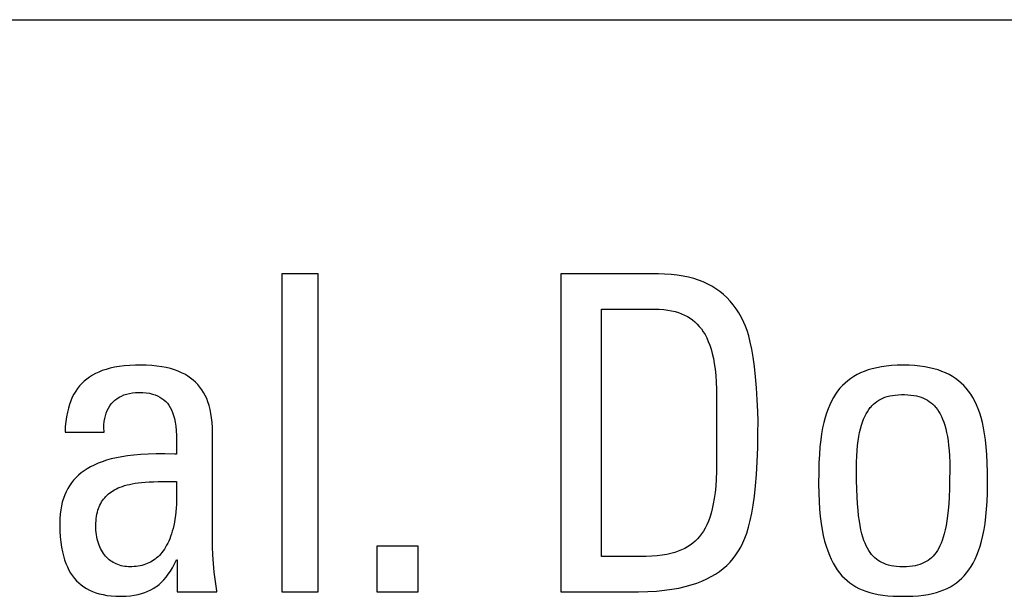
# Model space of a CAD drawing. Extents: x -841 to -216, y -127 to 601.
# Tile 55 of 201: x -541 to -536, y 162 to 165. Entities that reach past the tile are written whole.
import ezdxf

# ---------------------------------------------------------------- set-up
doc = ezdxf.new("R2010")
doc.units = 0
doc.header["$LTSCALE"] = 23.1
doc.layers.add('HEATSINK_AM_0', color=7, linetype='CONTINUOUS')

msp = doc.modelspace()

# ---------------------------------------------------------------- linework, layer by layer
at = {"layer": 'HEATSINK_AM_0', "color": 7}
for p, q in [((-574.1479, 165.0159), (-522.1044, 165.0159)), ((-539.3313, 163.6919), (-539.5193, 163.6919)), ((-539.5193, 163.6919), (-539.5193, 162.0363)), ((-539.3313, 162.0363), (-539.3313, 163.6919)), ((-537.5572, 163.6919), (-538.0663, 163.6919)), ((-538.0663, 163.6919), (-538.0663, 162.0363)), ((-537.5257, 163.6913), (-537.5572, 163.6919)), ((-537.4919, 163.6893), (-537.5257, 163.6913)), ((-537.4599, 163.6859), (-537.4919, 163.6893)), ((-537.4297, 163.6812), (-537.4599, 163.6859)), ((-537.4011, 163.6753), (-537.4297, 163.6812)), ((-537.374, 163.6681), (-537.4011, 163.6753)), ((-537.3484, 163.6597), (-537.374, 163.6681)), ((-537.324, 163.6502), (-537.3484, 163.6597)), ((-537.3009, 163.6395), (-537.324, 163.6502)), ((-537.279, 163.6277), (-537.3009, 163.6395)), ((-537.2581, 163.6148), (-537.279, 163.6277)), ((-537.2382, 163.6006), (-537.2581, 163.6148)), ((-537.2194, 163.5852), (-537.2382, 163.6006)), ((-537.2014, 163.5686), (-537.2194, 163.5852)), ((-537.1844, 163.5507), (-537.2014, 163.5686)), ((-537.1682, 163.5315), (-537.1844, 163.5507)), ((-537.8553, 163.5085), (-537.5778, 163.5085)), ((-537.8553, 162.2198), (-537.8553, 163.5085)), ((-537.5778, 163.5085), (-537.5533, 163.508)), ((-537.5533, 163.508), (-537.5305, 163.5064)), ((-537.5305, 163.5064), (-537.5092, 163.5039)), ((-537.5092, 163.5039), (-537.4894, 163.5004)), ((-537.4894, 163.5004), (-537.4707, 163.4961)), ((-537.4707, 163.4961), (-537.4533, 163.4909)), ((-537.153, 163.5108), (-537.1682, 163.5315)), ((-537.1386, 163.4887), (-537.153, 163.5108)), ((-537.4533, 163.4909), (-537.4368, 163.4849)), ((-537.4368, 163.4849), (-537.4214, 163.4781)), ((-537.4214, 163.4781), (-537.4068, 163.4705)), ((-537.4068, 163.4705), (-537.393, 163.462)), ((-537.393, 163.462), (-537.3799, 163.4526)), ((-537.3799, 163.4526), (-537.3675, 163.4423)), ((-537.125, 163.465), (-537.1386, 163.4887)), ((-537.1124, 163.4397), (-537.125, 163.465)), ((-537.3675, 163.4423), (-537.3558, 163.4311)), ((-537.3558, 163.4311), (-537.3448, 163.4189)), ((-537.3448, 163.4189), (-537.3343, 163.4057)), ((-537.3343, 163.4057), (-537.3244, 163.3914)), ((-537.104, 163.4203), (-537.1124, 163.4397)), ((-537.0956, 163.397), (-537.104, 163.4203)), ((-537.0874, 163.3696), (-537.0956, 163.397)), ((-537.3244, 163.3914), (-537.3151, 163.3759)), ((-537.3151, 163.3759), (-537.3064, 163.3592)), ((-537.3064, 163.3592), (-537.2982, 163.341)), ((-537.0794, 163.3375), (-537.0874, 163.3696)), ((-537.2982, 163.341), (-537.2907, 163.3213)), ((-537.2907, 163.3213), (-537.2837, 163.3)), ((-537.2837, 163.3), (-537.2774, 163.2769)), ((-537.0717, 163.3004), (-537.0794, 163.3375)), ((-537.0644, 163.2579), (-537.0717, 163.3004)), ((-537.2774, 163.2769), (-537.2717, 163.2519)), ((-537.2717, 163.2519), (-537.2667, 163.2248)), ((-537.0577, 163.21), (-537.0644, 163.2579)), ((-540.4554, 163.1886), (-540.4739, 163.1813)), ((-540.4357, 163.1952), (-540.4554, 163.1886)), ((-540.4145, 163.2009), (-540.4357, 163.1952)), ((-540.3917, 163.2059), (-540.4145, 163.2009)), ((-540.3673, 163.2101), (-540.3917, 163.2059)), ((-540.3409, 163.2133), (-540.3673, 163.2101)), ((-540.3126, 163.2157), (-540.3409, 163.2133)), ((-540.2819, 163.217), (-540.3126, 163.2157)), ((-540.2576, 163.2173), (-540.2819, 163.217)), ((-540.2269, 163.2167), (-540.2576, 163.2173)), ((-540.1981, 163.2151), (-540.2269, 163.2167)), ((-540.1712, 163.2124), (-540.1981, 163.2151)), ((-540.146, 163.2088), (-540.1712, 163.2124)), ((-540.1225, 163.2042), (-540.146, 163.2088)), ((-540.1005, 163.1988), (-540.1225, 163.2042)), ((-540.0799, 163.1926), (-540.1005, 163.1988)), ((-540.0607, 163.1856), (-540.0799, 163.1926)), ((-537.2667, 163.2248), (-537.2625, 163.1955)), ((-537.2625, 163.1955), (-537.2591, 163.1636)), ((-537.0518, 163.1567), (-537.0577, 163.21)), ((-536.465, 163.1919), (-536.4853, 163.1846)), ((-536.4434, 163.1983), (-536.465, 163.1919)), ((-536.4205, 163.2039), (-536.4434, 163.1983)), ((-536.3963, 163.2086), (-536.4205, 163.2039)), ((-536.3705, 163.2123), (-536.3963, 163.2086)), ((-536.3431, 163.215), (-536.3705, 163.2123)), ((-536.314, 163.2167), (-536.3431, 163.215)), ((-536.2831, 163.2173), (-536.314, 163.2167)), ((-536.2521, 163.2167), (-536.2831, 163.2173)), ((-536.223, 163.215), (-536.2521, 163.2167)), ((-536.1956, 163.2123), (-536.223, 163.215)), ((-536.1699, 163.2086), (-536.1956, 163.2123)), ((-536.1456, 163.2039), (-536.1699, 163.2086)), ((-536.1227, 163.1983), (-536.1456, 163.2039)), ((-536.1011, 163.1919), (-536.1227, 163.1983)), ((-536.0808, 163.1846), (-536.1011, 163.1919)), ((-540.5363, 163.1448), (-540.5495, 163.1338)), ((-540.5223, 163.1551), (-540.5363, 163.1448)), ((-540.5072, 163.1646), (-540.5223, 163.1551)), ((-540.4911, 163.1733), (-540.5072, 163.1646)), ((-540.4739, 163.1813), (-540.4911, 163.1733)), ((-540.0427, 163.1778), (-540.0607, 163.1856)), ((-540.0259, 163.1693), (-540.0427, 163.1778)), ((-540.0102, 163.1601), (-540.0259, 163.1693)), ((-539.9956, 163.1501), (-540.0102, 163.1601)), ((-539.982, 163.1395), (-539.9956, 163.1501)), ((-539.9693, 163.1281), (-539.982, 163.1395)), ((-537.2591, 163.1636), (-537.2566, 163.1291)), ((-537.0467, 163.0985), (-537.0518, 163.1567)), ((-536.5559, 163.1472), (-536.5712, 163.1358)), ((-536.5398, 163.1577), (-536.5559, 163.1472)), ((-536.5227, 163.1675), (-536.5398, 163.1577)), ((-536.5045, 163.1764), (-536.5227, 163.1675)), ((-536.4853, 163.1846), (-536.5045, 163.1764)), ((-536.0616, 163.1764), (-536.0808, 163.1846)), ((-536.0435, 163.1675), (-536.0616, 163.1764)), ((-536.0263, 163.1577), (-536.0435, 163.1675)), ((-536.0102, 163.1472), (-536.0263, 163.1577)), ((-535.995, 163.1358), (-536.0102, 163.1472)), ((-540.5841, 163.0958), (-540.594, 163.0814)), ((-540.5788, 163.1027), (-540.5841, 163.0958)), ((-540.5734, 163.1094), (-540.5788, 163.1027)), ((-540.5619, 163.122), (-540.5734, 163.1094)), ((-540.5495, 163.1338), (-540.5619, 163.122)), ((-539.9576, 163.1159), (-539.9693, 163.1281)), ((-539.9467, 163.103), (-539.9576, 163.1159)), ((-539.9367, 163.0893), (-539.9467, 163.103)), ((-539.9275, 163.0747), (-539.9367, 163.0893)), ((-537.2566, 163.1291), (-537.255, 163.0917)), ((-537.255, 163.0917), (-537.2545, 163.051)), ((-537.0428, 163.0371), (-537.0467, 163.0985)), ((-536.6119, 163.0965), (-536.624, 163.0815)), ((-536.5991, 163.1105), (-536.6119, 163.0965)), ((-536.5855, 163.1236), (-536.5991, 163.1105)), ((-536.5712, 163.1358), (-536.5855, 163.1236)), ((-535.9806, 163.1236), (-535.995, 163.1358)), ((-535.967, 163.1105), (-535.9806, 163.1236)), ((-535.9542, 163.0965), (-535.967, 163.1105)), ((-535.9421, 163.0815), (-535.9542, 163.0965)), ((-540.6116, 163.0495), (-540.6193, 163.0319)), ((-540.6032, 163.0659), (-540.6116, 163.0495)), ((-540.594, 163.0814), (-540.6032, 163.0659)), ((-540.3901, 163.0341), (-540.3796, 163.0423)), ((-540.3796, 163.0423), (-540.3683, 163.0496)), ((-540.3683, 163.0496), (-540.3561, 163.0561)), ((-540.3561, 163.0561), (-540.3431, 163.0617)), ((-540.3431, 163.0617), (-540.3292, 163.0664)), ((-540.3292, 163.0664), (-540.3144, 163.0701)), ((-540.3144, 163.0701), (-540.2987, 163.0729)), ((-540.2987, 163.0729), (-540.2821, 163.0745)), ((-540.2821, 163.0745), (-540.2645, 163.0751)), ((-540.2645, 163.0751), (-540.2447, 163.0745)), ((-540.2447, 163.0745), (-540.2266, 163.0729)), ((-540.2266, 163.0729), (-540.2099, 163.0703)), ((-540.2099, 163.0703), (-540.1946, 163.0667)), ((-540.1946, 163.0667), (-540.1805, 163.0623)), ((-540.1805, 163.0623), (-540.1674, 163.057)), ((-540.1674, 163.057), (-540.1554, 163.0509)), ((-540.1554, 163.0509), (-540.1444, 163.044)), ((-540.1444, 163.044), (-540.1342, 163.0362)), ((-540.1342, 163.0362), (-540.1249, 163.0277)), ((-539.9191, 163.0593), (-539.9275, 163.0747)), ((-539.9115, 163.0428), (-539.9191, 163.0593)), ((-539.9047, 163.0253), (-539.9115, 163.0428)), ((-537.2545, 163.051), (-537.2545, 162.7082)), ((-537.0401, 162.976), (-537.0428, 163.0371)), ((-536.6461, 163.0485), (-536.6561, 163.0303)), ((-536.6354, 163.0656), (-536.6461, 163.0485)), ((-536.624, 163.0815), (-536.6354, 163.0656)), ((-536.4098, 163.0343), (-536.3996, 163.04)), ((-536.3996, 163.04), (-536.3888, 163.0451)), ((-536.3888, 163.0451), (-536.3775, 163.0496)), ((-536.3775, 163.0496), (-536.3654, 163.0535)), ((-536.3654, 163.0535), (-536.3526, 163.0568)), ((-536.3526, 163.0568), (-536.3388, 163.0594)), ((-536.3388, 163.0594), (-536.3241, 163.0615)), ((-536.3241, 163.0615), (-536.3083, 163.0628)), ((-536.3083, 163.0628), (-536.2911, 163.0635)), ((-536.2911, 163.0635), (-536.2831, 163.0636)), ((-536.2831, 163.0636), (-536.2751, 163.0635)), ((-536.2751, 163.0635), (-536.2579, 163.0628)), ((-536.2579, 163.0628), (-536.2421, 163.0615)), ((-536.2421, 163.0615), (-536.2274, 163.0594)), ((-536.2274, 163.0594), (-536.2137, 163.0568)), ((-536.2137, 163.0568), (-536.2008, 163.0535)), ((-536.2008, 163.0535), (-536.1888, 163.0496)), ((-536.1888, 163.0496), (-536.1774, 163.0451)), ((-536.1774, 163.0451), (-536.1666, 163.0401)), ((-536.1666, 163.0401), (-536.1564, 163.0344)), ((-536.1564, 163.0344), (-536.1467, 163.028)), ((-535.9307, 163.0656), (-535.9421, 163.0815)), ((-535.92, 163.0485), (-535.9307, 163.0656)), ((-535.91, 163.0303), (-535.92, 163.0485)), ((-540.6323, 162.9929), (-540.6375, 162.9714)), ((-540.6262, 163.013), (-540.6323, 162.9929)), ((-540.6193, 163.0319), (-540.6262, 163.013)), ((-540.4298, 162.9807), (-540.4236, 162.993)), ((-540.4236, 162.993), (-540.4165, 163.0045)), ((-540.4165, 163.0045), (-540.4085, 163.0152)), ((-540.4085, 163.0152), (-540.3997, 163.025)), ((-540.3997, 163.025), (-540.3901, 163.0341)), ((-540.1249, 163.0277), (-540.1163, 163.0183)), ((-540.1163, 163.0183), (-540.1084, 163.0079)), ((-540.1084, 163.0079), (-540.1012, 162.9965)), ((-540.1012, 162.9965), (-540.0947, 162.984)), ((-540.0947, 162.984), (-540.0889, 162.9703)), ((-539.8987, 163.0067), (-539.9047, 163.0253)), ((-539.8935, 162.9868), (-539.8987, 163.0067)), ((-539.8892, 162.9657), (-539.8935, 162.9868)), ((-536.6742, 162.99), (-536.6823, 162.9676)), ((-536.6655, 163.0108), (-536.6742, 162.99)), ((-536.6561, 163.0303), (-536.6655, 163.0108)), ((-536.4691, 162.9747), (-536.4618, 162.9856)), ((-536.4618, 162.9856), (-536.4541, 162.9957)), ((-536.4541, 162.9957), (-536.4501, 163.0004)), ((-536.4501, 163.0004), (-536.446, 163.0049)), ((-536.446, 163.0049), (-536.4376, 163.0133)), ((-536.4376, 163.0133), (-536.4288, 163.021)), ((-536.4288, 163.021), (-536.4195, 163.028)), ((-536.4195, 163.028), (-536.4098, 163.0343)), ((-536.1467, 163.028), (-536.1374, 163.021)), ((-536.1374, 163.021), (-536.1286, 163.0133)), ((-536.1286, 163.0133), (-536.1202, 163.0049)), ((-536.1202, 163.0049), (-536.1161, 163.0004)), ((-536.1161, 163.0004), (-536.1121, 162.9957)), ((-536.1121, 162.9957), (-536.1045, 162.9856)), ((-536.1045, 162.9856), (-536.0972, 162.9747)), ((-535.9006, 163.0108), (-535.91, 163.0303)), ((-535.8919, 162.99), (-535.9006, 163.0108)), ((-535.8838, 162.9676), (-535.8919, 162.99)), ((-540.642, 162.9483), (-540.6455, 162.9236)), ((-540.6375, 162.9714), (-540.642, 162.9483)), ((-540.4453, 162.9231), (-540.4429, 162.9388)), ((-540.4429, 162.9388), (-540.4395, 162.9536)), ((-540.4395, 162.9536), (-540.4351, 162.9676)), ((-540.4351, 162.9676), (-540.4298, 162.9807)), ((-540.0889, 162.9703), (-540.0837, 162.9552)), ((-540.0837, 162.9552), (-540.0792, 162.9385)), ((-540.0792, 162.9385), (-540.0755, 162.9201)), ((-539.8858, 162.9431), (-539.8892, 162.9657)), ((-539.8833, 162.9189), (-539.8858, 162.9431)), ((-537.039, 162.9249), (-537.0401, 162.976)), ((-536.6897, 162.9437), (-536.6964, 162.9179)), ((-536.6823, 162.9676), (-536.6897, 162.9437)), ((-536.4946, 162.9207), (-536.4888, 162.9359)), ((-536.4888, 162.9359), (-536.4826, 162.9499)), ((-536.4826, 162.9499), (-536.476, 162.9628)), ((-536.476, 162.9628), (-536.4691, 162.9747)), ((-536.0972, 162.9747), (-536.0902, 162.9628)), ((-536.0902, 162.9628), (-536.0836, 162.9499)), ((-536.0836, 162.9499), (-536.0774, 162.9359)), ((-536.0774, 162.9359), (-536.0716, 162.9207)), ((-535.8764, 162.9437), (-535.8838, 162.9676)), ((-535.8697, 162.9179), (-535.8764, 162.9437)), ((-540.6481, 162.8972), (-540.6497, 162.8688)), ((-540.6455, 162.9236), (-540.6481, 162.8972)), ((-540.4468, 162.8893), (-540.4466, 162.9066)), ((-540.4458, 162.8712), (-540.4468, 162.8893)), ((-540.4466, 162.9066), (-540.4453, 162.9231)), ((-540.0755, 162.9201), (-540.0724, 162.8997)), ((-540.0724, 162.8997), (-540.0702, 162.8767)), ((-539.8819, 162.893), (-539.8833, 162.9189)), ((-539.8815, 162.8688), (-539.8819, 162.893)), ((-537.0391, 162.8709), (-537.039, 162.9169)), ((-537.039, 162.9169), (-537.039, 162.9249)), ((-536.7025, 162.8901), (-536.7078, 162.86)), ((-536.6964, 162.9179), (-536.7025, 162.8901)), ((-536.5096, 162.8669), (-536.5051, 162.8863)), ((-536.5051, 162.8863), (-536.5001, 162.9042)), ((-536.5001, 162.9042), (-536.4946, 162.9207)), ((-536.0716, 162.9207), (-536.0662, 162.9042)), ((-536.0662, 162.9042), (-536.0612, 162.8863)), ((-536.0612, 162.8863), (-536.0566, 162.8669)), ((-535.8636, 162.8901), (-535.8697, 162.9179)), ((-535.8583, 162.86), (-535.8636, 162.8901)), ((-540.6497, 162.8688), (-540.4456, 162.8688)), ((-540.4456, 162.8688), (-540.4458, 162.8712)), ((-540.0702, 162.8767), (-540.0688, 162.8507)), ((-540.0688, 162.8507), (-540.0683, 162.8206)), ((-539.8815, 162.3115), (-539.8815, 162.8688)), ((-537.0406, 162.7878), (-537.0391, 162.8709)), ((-536.7078, 162.86), (-536.7124, 162.8273)), ((-536.5173, 162.8231), (-536.5137, 162.8459)), ((-536.5137, 162.8459), (-536.5096, 162.8669)), ((-536.0566, 162.8669), (-536.0525, 162.8459)), ((-536.0525, 162.8459), (-536.0489, 162.8232)), ((-535.8537, 162.8273), (-535.8583, 162.86)), ((-540.0688, 162.784), (-540.0696, 162.7541)), ((-540.0683, 162.8206), (-540.0688, 162.784)), ((-537.0432, 162.7137), (-537.0406, 162.7878)), ((-536.7162, 162.7916), (-536.7193, 162.7523)), ((-536.7124, 162.8273), (-536.7162, 162.7916)), ((-536.5228, 162.7719), (-536.5204, 162.7985)), ((-536.5204, 162.7985), (-536.5173, 162.8231)), ((-536.0489, 162.8232), (-536.0459, 162.7985)), ((-536.0459, 162.7985), (-536.0434, 162.7719)), ((-535.8499, 162.7916), (-535.8537, 162.8273)), ((-535.8469, 162.7523), (-535.8499, 162.7916)), ((-540.4085, 162.7286), (-540.4332, 162.7217)), ((-540.3821, 162.7348), (-540.4085, 162.7286)), ((-540.3537, 162.7402), (-540.3821, 162.7348)), ((-540.3233, 162.7448), (-540.3537, 162.7402)), ((-540.2906, 162.7487), (-540.3233, 162.7448)), ((-540.2553, 162.7516), (-540.2906, 162.7487)), ((-540.2172, 162.7537), (-540.2553, 162.7516)), ((-540.1755, 162.7549), (-540.2172, 162.7537)), ((-540.1294, 162.7551), (-540.1755, 162.7549)), ((-540.0767, 162.7543), (-540.1294, 162.7551)), ((-540.0696, 162.7541), (-540.0767, 162.7543)), ((-536.7193, 162.7523), (-536.7215, 162.7085)), ((-536.5258, 162.712), (-536.5246, 162.7431)), ((-536.5246, 162.7431), (-536.5228, 162.7719)), ((-536.0434, 162.7719), (-536.0416, 162.7431)), ((-536.0416, 162.7431), (-536.0404, 162.712)), ((-535.8446, 162.7085), (-535.8469, 162.7523)), ((-540.5341, 162.6776), (-540.5504, 162.6669)), ((-540.5166, 162.6876), (-540.5341, 162.6776)), ((-540.4979, 162.6971), (-540.5166, 162.6876)), ((-540.4778, 162.706), (-540.4979, 162.6971)), ((-540.4563, 162.7142), (-540.4778, 162.706)), ((-540.4332, 162.7217), (-540.4563, 162.7142)), ((-537.2545, 162.7082), (-537.2551, 162.6638)), ((-537.0471, 162.6476), (-537.0432, 162.7137)), ((-536.7215, 162.7085), (-536.7229, 162.6589)), ((-536.5262, 162.6784), (-536.5258, 162.712)), ((-536.5262, 162.6713), (-536.5262, 162.6784)), ((-536.0404, 162.712), (-536.0401, 162.6784)), ((-536.0401, 162.6784), (-536.0401, 162.6715)), ((-535.8433, 162.6589), (-535.8446, 162.7085)), ((-540.5927, 162.6311), (-540.6047, 162.6179)), ((-540.5796, 162.6436), (-540.5927, 162.6311)), ((-540.5655, 162.6556), (-540.5796, 162.6436)), ((-540.5504, 162.6669), (-540.5655, 162.6556)), ((-537.2551, 162.6638), (-537.2568, 162.6234)), ((-537.0519, 162.5884), (-537.0471, 162.6476)), ((-536.7229, 162.6589), (-536.7234, 162.6009)), ((-536.5257, 162.6184), (-536.5262, 162.6713)), ((-536.0401, 162.6715), (-536.0405, 162.6186)), ((-535.8428, 162.6009), (-535.8433, 162.6589)), ((-540.6354, 162.574), (-540.6438, 162.5579)), ((-540.6261, 162.5894), (-540.6354, 162.574)), ((-540.6159, 162.604), (-540.6261, 162.5894)), ((-540.6047, 162.6179), (-540.6159, 162.604)), ((-540.3914, 162.5681), (-540.3821, 162.5729)), ((-540.3821, 162.5729), (-540.3723, 162.5774)), ((-540.3723, 162.5774), (-540.3619, 162.5817)), ((-540.3619, 162.5817), (-540.3509, 162.5858)), ((-540.3509, 162.5858), (-540.3392, 162.5895)), ((-540.3392, 162.5895), (-540.3267, 162.593)), ((-540.3267, 162.593), (-540.3135, 162.5962)), ((-540.3135, 162.5962), (-540.2994, 162.5992)), ((-540.2994, 162.5992), (-540.2844, 162.6018)), ((-540.2844, 162.6018), (-540.2683, 162.6041)), ((-540.2683, 162.6041), (-540.251, 162.6061)), ((-540.251, 162.6061), (-540.2322, 162.6078)), ((-540.2322, 162.6078), (-540.2119, 162.6092)), ((-540.2119, 162.6092), (-540.1893, 162.6102)), ((-540.1893, 162.6102), (-540.1637, 162.611)), ((-540.1637, 162.611), (-540.1332, 162.6114)), ((-540.1332, 162.6114), (-540.0696, 162.6119)), ((-540.0696, 162.6119), (-540.0685, 162.586)), ((-540.0685, 162.586), (-540.068, 162.5611)), ((-537.2594, 162.5867), (-537.2627, 162.5533)), ((-537.2568, 162.6234), (-537.2594, 162.5867)), ((-537.0576, 162.5354), (-537.0519, 162.5884)), ((-536.7234, 162.6009), (-536.7234, 162.5981)), ((-536.7234, 162.5981), (-536.7228, 162.5511)), ((-536.5246, 162.5721), (-536.5257, 162.6184)), ((-536.0405, 162.6186), (-536.0416, 162.5722)), ((-535.8433, 162.5512), (-535.8428, 162.5981)), ((-535.8428, 162.5981), (-535.8428, 162.6009)), ((-540.658, 162.523), (-540.6609, 162.5137)), ((-540.6513, 162.5409), (-540.658, 162.523)), ((-540.6438, 162.5579), (-540.6513, 162.5409)), ((-540.4486, 162.5199), (-540.4429, 162.5269)), ((-540.4429, 162.5269), (-540.4368, 162.5336)), ((-540.4368, 162.5336), (-540.4303, 162.5401)), ((-540.4303, 162.5401), (-540.4234, 162.5462)), ((-540.4234, 162.5462), (-540.4161, 162.5521)), ((-540.4161, 162.5521), (-540.4083, 162.5577)), ((-540.4083, 162.5577), (-540.4001, 162.563)), ((-540.4001, 162.563), (-540.3914, 162.5681)), ((-540.068, 162.5374), (-540.0685, 162.5147)), ((-540.068, 162.5611), (-540.068, 162.5374)), ((-537.2669, 162.5228), (-537.2718, 162.4948)), ((-537.2627, 162.5533), (-537.2669, 162.5228)), ((-537.0642, 162.4881), (-537.0576, 162.5354)), ((-536.7228, 162.5511), (-536.7211, 162.5074)), ((-536.5229, 162.531), (-536.5246, 162.5721)), ((-536.5206, 162.4944), (-536.5229, 162.531)), ((-536.0433, 162.5311), (-536.0456, 162.4945)), ((-536.0416, 162.5722), (-536.0433, 162.5311)), ((-535.845, 162.5074), (-535.8433, 162.5512)), ((-540.6684, 162.4844), (-540.6722, 162.4636)), ((-540.6637, 162.5042), (-540.6684, 162.4844)), ((-540.6609, 162.5137), (-540.6637, 162.5042)), ((-540.4783, 162.4611), (-540.4752, 162.4707)), ((-540.4752, 162.4707), (-540.4734, 162.4753)), ((-540.4734, 162.4753), (-540.4716, 162.4798)), ((-540.4716, 162.4798), (-540.4677, 162.4886)), ((-540.4677, 162.4886), (-540.4635, 162.4969)), ((-540.4635, 162.4969), (-540.4589, 162.5049)), ((-540.4589, 162.5049), (-540.4539, 162.5126)), ((-540.4539, 162.5126), (-540.4486, 162.5199)), ((-540.0707, 162.4723), (-540.0725, 162.4526)), ((-540.0694, 162.493), (-540.0707, 162.4723)), ((-540.0685, 162.5147), (-540.0694, 162.493)), ((-537.2718, 162.4948), (-537.2773, 162.4692)), ((-537.0716, 162.4456), (-537.0642, 162.4881)), ((-536.7211, 162.5074), (-536.7184, 162.4666)), ((-536.5179, 162.4616), (-536.5206, 162.4944)), ((-536.0456, 162.4945), (-536.0483, 162.4617)), ((-535.8477, 162.4666), (-535.845, 162.5074)), ((-540.6749, 162.4416), (-540.6766, 162.4185)), ((-540.6722, 162.4636), (-540.6749, 162.4416)), ((-540.4871, 162.4181), (-540.4855, 162.4296)), ((-540.4855, 162.4296), (-540.4835, 162.4406)), ((-540.4835, 162.4406), (-540.4811, 162.4511)), ((-540.4811, 162.4511), (-540.4783, 162.4611)), ((-540.0747, 162.4338), (-540.0772, 162.4159)), ((-540.0725, 162.4526), (-540.0747, 162.4338)), ((-537.2902, 162.4241), (-537.2976, 162.4041)), ((-537.2835, 162.4457), (-537.2902, 162.4241)), ((-537.2773, 162.4692), (-537.2835, 162.4457)), ((-537.0796, 162.4076), (-537.0716, 162.4456)), ((-536.7184, 162.4666), (-536.7148, 162.4286)), ((-536.7148, 162.4286), (-536.7102, 162.3932)), ((-536.5147, 162.432), (-536.5179, 162.4616)), ((-536.511, 162.4054), (-536.5147, 162.432)), ((-536.0515, 162.4321), (-536.0552, 162.4055)), ((-536.0483, 162.4617), (-536.0515, 162.4321)), ((-535.8559, 162.3933), (-535.8513, 162.4286)), ((-535.8513, 162.4286), (-535.8477, 162.4666)), ((-540.6766, 162.4185), (-540.6772, 162.3941)), ((-540.6772, 162.3941), (-540.6771, 162.3846)), ((-540.6771, 162.3846), (-540.6763, 162.3525)), ((-540.4892, 162.3803), (-540.4889, 162.3935)), ((-540.489, 162.3712), (-540.4892, 162.3803)), ((-540.4885, 162.3586), (-540.489, 162.3712)), ((-540.4889, 162.3935), (-540.4882, 162.4061)), ((-540.4882, 162.4061), (-540.4871, 162.4181)), ((-540.0834, 162.3825), (-540.087, 162.3671)), ((-540.0801, 162.3988), (-540.0834, 162.3825)), ((-540.0772, 162.4159), (-540.0801, 162.3988)), ((-537.3141, 162.3688), (-537.3233, 162.3531)), ((-537.3056, 162.3857), (-537.3141, 162.3688)), ((-537.2976, 162.4041), (-537.3056, 162.3857)), ((-537.0975, 162.343), (-537.0883, 162.3735)), ((-537.0883, 162.3735), (-537.0796, 162.4076)), ((-536.7102, 162.3932), (-536.7049, 162.3603)), ((-536.5069, 162.3812), (-536.511, 162.4054)), ((-536.5025, 162.3594), (-536.5069, 162.3812)), ((-536.0593, 162.3813), (-536.0637, 162.3594)), ((-536.0552, 162.4055), (-536.0593, 162.3813)), ((-535.8612, 162.3604), (-535.8559, 162.3933)), ((-540.6763, 162.3525), (-540.6744, 162.3227)), ((-540.6744, 162.3227), (-540.6716, 162.2951)), ((-540.4874, 162.3463), (-540.4885, 162.3586)), ((-540.4859, 162.3343), (-540.4874, 162.3463)), ((-540.484, 162.3227), (-540.4859, 162.3343)), ((-540.4816, 162.3115), (-540.484, 162.3227)), ((-540.0996, 162.3252), (-540.1043, 162.3127)), ((-540.0951, 162.3385), (-540.0996, 162.3252)), ((-540.0909, 162.3524), (-540.0951, 162.3385)), ((-540.087, 162.3671), (-540.0909, 162.3524)), ((-537.3434, 162.325), (-537.3544, 162.3125)), ((-537.333, 162.3385), (-537.3434, 162.325)), ((-537.3233, 162.3531), (-537.333, 162.3385)), ((-537.1073, 162.3157), (-537.0975, 162.343)), ((-536.7049, 162.3603), (-536.6987, 162.3297)), ((-536.6987, 162.3297), (-536.6918, 162.3012)), ((-536.4977, 162.3394), (-536.5025, 162.3594)), ((-536.4925, 162.3213), (-536.4977, 162.3394)), ((-536.487, 162.3048), (-536.4925, 162.3213)), ((-536.0737, 162.3214), (-536.0792, 162.3048)), ((-536.0685, 162.3395), (-536.0737, 162.3214)), ((-536.0637, 162.3594), (-536.0685, 162.3395)), ((-535.8743, 162.3013), (-535.8674, 162.3298)), ((-535.8674, 162.3298), (-535.8612, 162.3604)), ((-540.6716, 162.2951), (-540.6679, 162.2695)), ((-540.6679, 162.2695), (-540.6633, 162.2458)), ((-540.4789, 162.3007), (-540.4816, 162.3115)), ((-540.4757, 162.2902), (-540.4789, 162.3007)), ((-540.4722, 162.2803), (-540.4757, 162.2902)), ((-540.4684, 162.2707), (-540.4722, 162.2803)), ((-540.4642, 162.2616), (-540.4684, 162.2707)), ((-540.1259, 162.2688), (-540.1319, 162.2593)), ((-540.1201, 162.2789), (-540.1259, 162.2688)), ((-540.1146, 162.2895), (-540.1201, 162.2789)), ((-540.1093, 162.3008), (-540.1146, 162.2895)), ((-540.1043, 162.3127), (-540.1093, 162.3008)), ((-539.8809, 162.2712), (-539.8815, 162.3115)), ((-539.8791, 162.2291), (-539.8809, 162.2712)), ((-538.8092, 162.2748), (-539.0248, 162.2748)), ((-539.0248, 162.2748), (-539.0248, 162.0363)), ((-538.8092, 162.0363), (-538.8092, 162.2748)), ((-537.406, 162.2711), (-537.421, 162.2627)), ((-537.3918, 162.2803), (-537.406, 162.2711)), ((-537.3786, 162.2902), (-537.3918, 162.2803)), ((-537.3661, 162.3009), (-537.3786, 162.2902)), ((-537.3602, 162.3066), (-537.3661, 162.3009)), ((-537.3544, 162.3125), (-537.3602, 162.3066)), ((-537.1399, 162.2496), (-537.1285, 162.2692)), ((-537.1285, 162.2692), (-537.1177, 162.2912)), ((-537.1177, 162.2912), (-537.1073, 162.3157)), ((-536.6918, 162.3012), (-536.6843, 162.2748)), ((-536.6843, 162.2748), (-536.676, 162.2502)), ((-536.4812, 162.2897), (-536.487, 162.3048)), ((-536.475, 162.2759), (-536.4812, 162.2897)), ((-536.4686, 162.2633), (-536.475, 162.2759)), ((-536.0912, 162.2759), (-536.0976, 162.2633)), ((-536.085, 162.2897), (-536.0912, 162.2759)), ((-536.0792, 162.3048), (-536.085, 162.2897)), ((-535.8901, 162.2502), (-535.8818, 162.2748)), ((-535.8818, 162.2748), (-535.8743, 162.3013)), ((-540.6633, 162.2458), (-540.658, 162.2237)), ((-540.658, 162.2237), (-540.6519, 162.2031)), ((-540.4596, 162.2529), (-540.4642, 162.2616)), ((-540.4548, 162.2447), (-540.4596, 162.2529)), ((-540.4497, 162.2369), (-540.4548, 162.2447)), ((-540.4443, 162.2295), (-540.4497, 162.2369)), ((-540.4385, 162.2225), (-540.4443, 162.2295)), ((-540.4326, 162.216), (-540.4385, 162.2225)), ((-540.4263, 162.2099), (-540.4326, 162.216)), ((-540.1652, 162.2197), (-540.1725, 162.2132)), ((-540.1581, 162.2266), (-540.1652, 162.2197)), ((-540.1512, 162.2341), (-540.1581, 162.2266)), ((-540.1446, 162.242), (-540.1512, 162.2341)), ((-540.1381, 162.2504), (-540.1446, 162.242)), ((-540.1319, 162.2593), (-540.1381, 162.2504)), ((-539.8761, 162.185), (-539.8791, 162.2291)), ((-537.6558, 162.2198), (-537.8553, 162.2198)), ((-537.6221, 162.2203), (-537.6558, 162.2198)), ((-537.5915, 162.2218), (-537.6221, 162.2203)), ((-537.5636, 162.2242), (-537.5915, 162.2218)), ((-537.538, 162.2275), (-537.5636, 162.2242)), ((-537.5146, 162.2315), (-537.538, 162.2275)), ((-537.493, 162.2363), (-537.5146, 162.2315)), ((-537.4729, 162.2419), (-537.493, 162.2363)), ((-537.4544, 162.2481), (-537.4729, 162.2419)), ((-537.4371, 162.2551), (-537.4544, 162.2481)), ((-537.421, 162.2627), (-537.4371, 162.2551)), ((-537.1685, 162.2098), (-537.1537, 162.2291)), ((-537.1537, 162.2291), (-537.1399, 162.2496)), ((-536.676, 162.2502), (-536.6672, 162.2273)), ((-536.6672, 162.2273), (-536.6577, 162.2061)), ((-536.4618, 162.2517), (-536.4686, 162.2633)), ((-536.4546, 162.2412), (-536.4618, 162.2517)), ((-536.4471, 162.2315), (-536.4546, 162.2412)), ((-536.4393, 162.2226), (-536.4471, 162.2315)), ((-536.431, 162.2145), (-536.4393, 162.2226)), ((-536.4223, 162.2071), (-536.431, 162.2145)), ((-536.1352, 162.2145), (-536.1439, 162.2071)), ((-536.1269, 162.2226), (-536.1352, 162.2145)), ((-536.119, 162.2315), (-536.1269, 162.2226)), ((-536.1116, 162.2412), (-536.119, 162.2315)), ((-536.1044, 162.2518), (-536.1116, 162.2412)), ((-536.0976, 162.2633), (-536.1044, 162.2518)), ((-535.9084, 162.2062), (-535.8989, 162.2274)), ((-535.8989, 162.2274), (-535.8901, 162.2502)), ((-540.6519, 162.2031), (-540.645, 162.184)), ((-540.645, 162.184), (-540.6374, 162.1662)), ((-540.6374, 162.1662), (-540.6292, 162.1497)), ((-540.4198, 162.2041), (-540.4263, 162.2099)), ((-540.413, 162.1988), (-540.4198, 162.2041)), ((-540.4059, 162.1939), (-540.413, 162.1988)), ((-540.3985, 162.1894), (-540.4059, 162.1939)), ((-540.3909, 162.1853), (-540.3985, 162.1894)), ((-540.3829, 162.1816), (-540.3909, 162.1853)), ((-540.3747, 162.1783), (-540.3829, 162.1816)), ((-540.3662, 162.1754), (-540.3747, 162.1783)), ((-540.3573, 162.1729), (-540.3662, 162.1754)), ((-540.3481, 162.1709), (-540.3573, 162.1729)), ((-540.3386, 162.1692), (-540.3481, 162.1709)), ((-540.3287, 162.1681), (-540.3386, 162.1692)), ((-540.3185, 162.1673), (-540.3287, 162.1681)), ((-540.308, 162.1671), (-540.3185, 162.1673)), ((-540.3011, 162.1672), (-540.308, 162.1671)), ((-540.2901, 162.1677), (-540.3011, 162.1672)), ((-540.2793, 162.1687), (-540.2901, 162.1677)), ((-540.2689, 162.1701), (-540.2793, 162.1687)), ((-540.2588, 162.1719), (-540.2689, 162.1701)), ((-540.249, 162.1742), (-540.2588, 162.1719)), ((-540.2394, 162.1768), (-540.249, 162.1742)), ((-540.2302, 162.1799), (-540.2394, 162.1768)), ((-540.2212, 162.1834), (-540.2302, 162.1799)), ((-540.2125, 162.1874), (-540.2212, 162.1834)), ((-540.204, 162.1917), (-540.2125, 162.1874)), ((-540.1958, 162.1964), (-540.204, 162.1917)), ((-540.1878, 162.2016), (-540.1958, 162.1964)), ((-540.18, 162.2072), (-540.1878, 162.2016)), ((-540.1725, 162.2132), (-540.18, 162.2072)), ((-540.1003, 162.1444), (-540.0897, 162.1624)), ((-540.0897, 162.1624), (-540.0795, 162.1821)), ((-540.0795, 162.1821), (-540.0696, 162.2037)), ((-540.0696, 162.2037), (-540.065, 162.2037)), ((-540.065, 162.2037), (-540.065, 162.0363)), ((-539.8719, 162.1391), (-539.8761, 162.185)), ((-537.2197, 162.1584), (-537.2015, 162.1745)), ((-537.2015, 162.1745), (-537.1844, 162.1916)), ((-537.1844, 162.1916), (-537.1685, 162.2098)), ((-536.6577, 162.2061), (-536.6477, 162.1864)), ((-536.6477, 162.1864), (-536.637, 162.1681)), ((-536.637, 162.1681), (-536.6258, 162.1511)), ((-536.4132, 162.2003), (-536.4223, 162.2071)), ((-536.4035, 162.1942), (-536.4132, 162.2003)), ((-536.3933, 162.1887), (-536.4035, 162.1942)), ((-536.3825, 162.1839), (-536.3933, 162.1887)), ((-536.371, 162.1796), (-536.3825, 162.1839)), ((-536.3588, 162.1759), (-536.371, 162.1796)), ((-536.3457, 162.1728), (-536.3588, 162.1759)), ((-536.3318, 162.1704), (-536.3457, 162.1728)), ((-536.3167, 162.1686), (-536.3318, 162.1704)), ((-536.3006, 162.1675), (-536.3167, 162.1686)), ((-536.2831, 162.1671), (-536.3006, 162.1675)), ((-536.2656, 162.1675), (-536.2831, 162.1671)), ((-536.2494, 162.1686), (-536.2656, 162.1675)), ((-536.2344, 162.1704), (-536.2494, 162.1686)), ((-536.2204, 162.1728), (-536.2344, 162.1704)), ((-536.2074, 162.1759), (-536.2204, 162.1728)), ((-536.1951, 162.1796), (-536.2074, 162.1759)), ((-536.1837, 162.1839), (-536.1951, 162.1796)), ((-536.1729, 162.1887), (-536.1837, 162.1839)), ((-536.1627, 162.1942), (-536.1729, 162.1887)), ((-536.153, 162.2003), (-536.1627, 162.1942)), ((-536.1439, 162.2071), (-536.153, 162.2003)), ((-535.9403, 162.1511), (-535.9291, 162.1681)), ((-535.9291, 162.1681), (-535.9185, 162.1864)), ((-535.9185, 162.1864), (-535.9084, 162.2062)), ((-540.6292, 162.1497), (-540.6203, 162.1343)), ((-540.6203, 162.1343), (-540.6107, 162.1199)), ((-540.6107, 162.1199), (-540.6003, 162.1066)), ((-540.1346, 162.0993), (-540.1228, 162.113)), ((-540.1228, 162.113), (-540.1114, 162.128)), ((-540.1114, 162.128), (-540.1003, 162.1444)), ((-539.8663, 162.0912), (-539.8719, 162.1391)), ((-537.3059, 162.1037), (-537.2822, 162.116)), ((-537.2822, 162.116), (-537.26, 162.1292)), ((-537.26, 162.1292), (-537.2392, 162.1433)), ((-537.2392, 162.1433), (-537.2197, 162.1584)), ((-536.6258, 162.1511), (-536.614, 162.1354)), ((-536.614, 162.1354), (-536.6016, 162.1208)), ((-536.6016, 162.1208), (-536.5886, 162.1074)), ((-535.9775, 162.1074), (-535.9645, 162.1208)), ((-535.9645, 162.1208), (-535.9522, 162.1354)), ((-535.9522, 162.1354), (-535.9403, 162.1511)), ((-540.6003, 162.1066), (-540.5893, 162.0943)), ((-540.5893, 162.0943), (-540.5775, 162.0829)), ((-540.5775, 162.0829), (-540.565, 162.0723)), ((-540.565, 162.0723), (-540.5516, 162.0626)), ((-540.5516, 162.0626), (-540.5374, 162.0537)), ((-540.1874, 162.0556), (-540.1802, 162.0601)), ((-540.1802, 162.0601), (-540.1733, 162.0649)), ((-540.1733, 162.0649), (-540.1599, 162.0753)), ((-540.1599, 162.0753), (-540.147, 162.0867)), ((-540.147, 162.0867), (-540.1346, 162.0993)), ((-539.8593, 162.0413), (-539.8663, 162.0912)), ((-537.4522, 162.0565), (-537.4187, 162.064)), ((-537.4187, 162.064), (-537.3875, 162.0725)), ((-537.3875, 162.0725), (-537.3584, 162.0819)), ((-537.3584, 162.0819), (-537.3313, 162.0924)), ((-537.3313, 162.0924), (-537.3059, 162.1037)), ((-536.5886, 162.1074), (-536.575, 162.0949)), ((-536.575, 162.0949), (-536.5607, 162.0835)), ((-536.5607, 162.0835), (-536.5457, 162.073)), ((-536.5457, 162.073), (-536.5299, 162.0634)), ((-536.5299, 162.0634), (-536.5132, 162.0546)), ((-536.0529, 162.0547), (-536.0363, 162.0634)), ((-536.0363, 162.0634), (-536.0205, 162.073)), ((-536.0205, 162.073), (-536.0055, 162.0835)), ((-536.0055, 162.0835), (-535.9912, 162.095)), ((-535.9912, 162.095), (-535.9775, 162.1074)), ((-540.5374, 162.0537), (-540.5223, 162.0456)), ((-540.5223, 162.0456), (-540.5062, 162.0384)), ((-540.5062, 162.0384), (-540.4891, 162.0321)), ((-540.4891, 162.0321), (-540.4709, 162.0266)), ((-540.4709, 162.0266), (-540.4516, 162.022)), ((-540.4516, 162.022), (-540.431, 162.0183)), ((-540.431, 162.0183), (-540.409, 162.0156)), ((-540.409, 162.0156), (-540.3857, 162.014)), ((-540.3857, 162.014), (-540.3608, 162.0134)), ((-540.3608, 162.0134), (-540.3551, 162.0134)), ((-540.3551, 162.0134), (-540.3314, 162.0142)), ((-540.3314, 162.0142), (-540.3093, 162.0161)), ((-540.3093, 162.0161), (-540.2886, 162.019)), ((-540.2886, 162.019), (-540.2693, 162.0228)), ((-540.2693, 162.0228), (-540.251, 162.0275)), ((-540.251, 162.0275), (-540.2338, 162.0332)), ((-540.2338, 162.0332), (-540.2176, 162.0397)), ((-540.2176, 162.0397), (-540.2021, 162.0472)), ((-540.2021, 162.0472), (-540.1874, 162.0556)), ((-540.065, 162.0363), (-539.8586, 162.0363)), ((-539.8586, 162.0363), (-539.8593, 162.0413)), ((-539.5193, 162.0363), (-539.3313, 162.0363)), ((-539.0248, 162.0363), (-538.8092, 162.0363)), ((-538.0663, 162.0363), (-537.6857, 162.0363)), ((-537.6857, 162.0363), (-537.661, 162.0365)), ((-537.661, 162.0365), (-537.6129, 162.0379)), ((-537.6129, 162.0379), (-537.5682, 162.0407)), ((-537.5682, 162.0407), (-537.5267, 162.0448)), ((-537.5267, 162.0448), (-537.4881, 162.0501)), ((-537.4881, 162.0501), (-537.4522, 162.0565)), ((-536.5132, 162.0546), (-536.4956, 162.0467)), ((-536.4956, 162.0467), (-536.477, 162.0397)), ((-536.477, 162.0397), (-536.4572, 162.0334)), ((-536.4572, 162.0334), (-536.4361, 162.0279)), ((-536.4361, 162.0279), (-536.4135, 162.0233)), ((-536.4135, 162.0233), (-536.3892, 162.0195)), ((-536.3892, 162.0195), (-536.3629, 162.0166)), ((-536.3629, 162.0166), (-536.3341, 162.0146)), ((-536.3341, 162.0146), (-536.3023, 162.0136)), ((-536.3023, 162.0136), (-536.2831, 162.0134)), ((-536.2831, 162.0134), (-536.2638, 162.0136)), ((-536.2638, 162.0136), (-536.232, 162.0146)), ((-536.232, 162.0146), (-536.2032, 162.0166)), ((-536.2032, 162.0166), (-536.1769, 162.0195)), ((-536.1769, 162.0195), (-536.1526, 162.0233)), ((-536.1526, 162.0233), (-536.13, 162.0279)), ((-536.13, 162.0279), (-536.1089, 162.0334)), ((-536.1089, 162.0334), (-536.0891, 162.0397)), ((-536.0891, 162.0397), (-536.0705, 162.0467)), ((-536.0705, 162.0467), (-536.0529, 162.0547))]:
    msp.add_line(p, q, dxfattribs=at)

doc.saveas('drawing.dxf')
